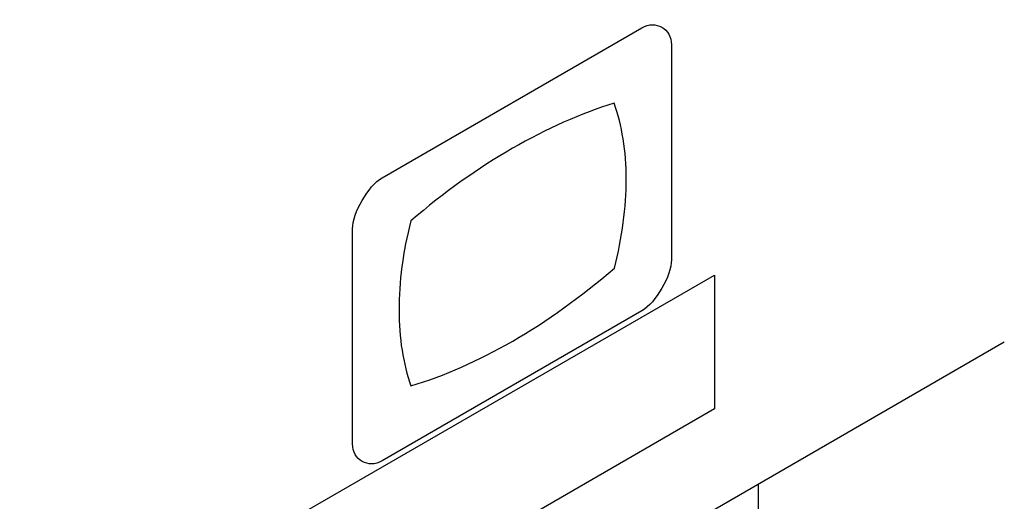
# Model space of a CAD drawing. Header units: inches. Extents: x 0 to 34, y 0 to 22.
# Tile 16 of 128: x 2.8928 to 2.9864, y 15.6412 to 15.687. Entities that reach past the tile are written whole.
import ezdxf

# ---------------------------------------------------------------- set-up
doc = ezdxf.new("R2010")
doc.units = ezdxf.units.IN
doc.header["$LTSCALE"] = 1.87
doc.header["$MEASUREMENT"] = 0
doc.layers.get('0').update_dxf_attribs({"linetype": 'CONTINUOUS'})

msp = doc.modelspace()

# ---------------------------------------------------------------- linework, layer by layer
at = {"color": 40, "linetype": 'CONTINUOUS'}
for p, q in [((2.927236, 15.671936), (2.95193, 15.686193)), ((2.954735, 15.684575), (2.954735, 15.664159)), ((2.924431, 15.646662), (2.924431, 15.667077)), ((2.920316, 15.640449), (2.958835, 15.662689)), ((2.958835, 15.662689), (2.958835, 15.649982)), ((2.95193, 15.6593), (2.927236, 15.645042)), ((2.892782, 15.602309), (2.986385, 15.656354)), ((2.958835, 15.649982), (2.920316, 15.627742)), ((2.962986, 15.642844), (2.962986, 15.633292))]:
    msp.add_line(p, q, dxfattribs=at)
for points in [[(2.95193, 15.686193), (2.953252, 15.686957), (2.954735, 15.686101), (2.954735, 15.684575)], [(2.94929, 15.679022), (2.946135, 15.678059), (2.942871, 15.676611), (2.93963, 15.674739)], [(2.950441, 15.671796), (2.950441, 15.674463), (2.950046, 15.676938), (2.94929, 15.679022)], [(2.93963, 15.674739), (2.936388, 15.672867), (2.933121, 15.67055), (2.92997, 15.66785)], [(2.924431, 15.667077), (2.924431, 15.668604), (2.925914, 15.671172), (2.927236, 15.671936)], [(2.949319, 15.663341), (2.950058, 15.666264), (2.950441, 15.669158), (2.950441, 15.671796)], [(2.92997, 15.66785), (2.929214, 15.664917), (2.928841, 15.662018), (2.928841, 15.659374)], [(2.954735, 15.664159), (2.954735, 15.662632), (2.953252, 15.660064), (2.95193, 15.6593)], [(2.939651, 15.65643), (2.942896, 15.658303), (2.946164, 15.660641), (2.949319, 15.663341)], [(2.928841, 15.659374), (2.928841, 15.656719), (2.92923, 15.654253), (2.929977, 15.652173)], [(2.92997, 15.652169), (2.93313, 15.653118), (2.936401, 15.654553), (2.939651, 15.65643)], [(2.927236, 15.645042), (2.925914, 15.644279), (2.924431, 15.645135), (2.924431, 15.646662)]]:
    msp.add_open_spline(points, degree=3, dxfattribs=at)

doc.saveas('drawing.dxf')
